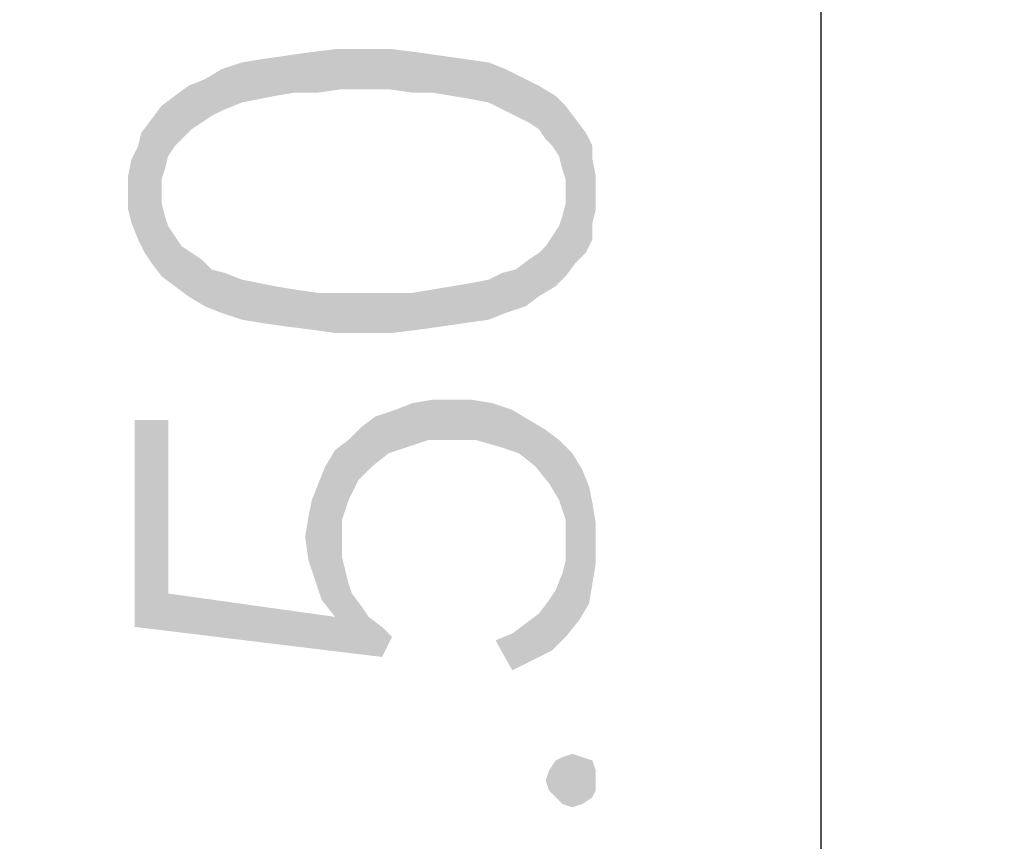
# Model space of a CAD drawing. Header units: millimetres. Extents: x 0 to 297, y 0 to 210.
# Tile 44 of 122: x 104.35 to 108.65, y 70.66 to 74.25. Entities that reach past the tile are written whole.
import ezdxf

# ---------------------------------------------------------------- set-up
doc = ezdxf.new("R2010")
doc.units = ezdxf.units.MM
doc.header["$LTSCALE"] = 16.335
doc.layers.get('0').update_dxf_attribs({"linetype": 'CONTINUOUS'})
doc.styles.get("Standard").update_dxf_attribs({"font": 'harmonyos_sans_sc_light.ttf'})
doc.dimstyles.new('DIMSTYLE_7', dxfattribs={"dimtxt": 2, "dimasz": 1.8, "dimexe": 0.8, "dimexo": 0, "dimgap": 0.5, "dimtad": 1, "dimzin": 0, "dimdsep": 46, "dimtxsty": 'STANDARD', "dimblk": '_FILLED', "dimblk1": '_FILLED', "dimblk2": '_FILLED', "dimcen": 0.09, "dimclrt": 7, "dimazin": 0, "dimtol": 1, "dimtp": 0.1, "dimtm": 0.1, "dimtfac": 0.6, "dimtofl": 0, "dimtmove": 0, "dimatfit": 3, "dimldrblk": '_FILLED', "dimfxl": 1, "dimtolj": 1, "dimtzin": 0, "dimarcsym": 0})

# ---------------------------------------------------------------- blocks, each defined once
blk = doc.blocks.new('_FILLED')
at = {"color": 0, "linetype": 'BYBLOCK'}
blk.add_solid([(0, 0), (-1, 0.1667), (-1, -0.1667)], dxfattribs=at)
blk = doc.blocks.new('*D18')
at = {"color": 7, "linetype": 'CONTINUOUS'}
for p, q in [((107.851, 56.713), (107.851, 78.2228)), ((100.319, 62.963), (108.651, 62.963)), ((107.851, 62.963), (107.851, 56.713)), ((107.851, 50.463), (107.851, 56.713)), ((96.2595, 50.463), (108.651, 50.463))]:
    blk.add_line(p, q, dxfattribs=at)
at = {"color": 7, "linetype": 'CONTINUOUS', "xscale": 1.8, "yscale": 1.8, "zscale": 1.8}
for p, rotation in [((107.851, 62.963), 90), ((107.851, 50.463), 270)]:
    blk.add_blockref('_FILLED', p, dxfattribs=dict(at, rotation=rotation))

msp = doc.modelspace()

# ---------------------------------------------------------------- linework, layer by layer
at = {"color": 7, "linetype": 'CONTINUOUS'}
for points in [[(105.5517, 73.9308), (105.5079, 74.0914), (105.6101, 74.106)], [(105.6101, 74.106), (105.6539, 73.9308), (105.5517, 73.9308)], [(105.6539, 73.9308), (105.6101, 74.106), (105.7269, 74.1206)], [(105.7269, 74.1206), (105.7561, 73.9454), (105.6539, 73.9308)], [(105.8583, 73.9454), (105.7561, 73.9454), (105.7269, 74.1206)], [(105.8583, 73.9454), (105.7269, 74.1206), (105.8583, 74.1206)], [(105.8583, 74.1206), (105.9605, 73.9454), (105.8583, 73.9454)], [(105.9605, 73.9454), (105.8583, 74.1206), (105.9751, 74.1206)], [(105.9751, 74.1206), (106.0627, 73.9308), (105.9605, 73.9454)], [(106.0627, 73.9308), (105.9751, 74.1206), (106.0919, 74.106)], [(106.0919, 74.106), (106.1503, 73.9308), (106.0627, 73.9308)], [(106.1503, 73.9308), (106.0919, 74.106), (106.1941, 74.0914)], [(105.3181, 73.887), (105.2306, 74.033), (105.3181, 74.0622)], [(105.3911, 73.9016), (105.3181, 74.0622), (105.4057, 74.0768)], [(105.3181, 74.0622), (105.3911, 73.9016), (105.3181, 73.887)], [(105.4057, 74.0768), (105.4641, 73.9162), (105.3911, 73.9016)], [(105.4641, 73.9162), (105.4057, 74.0768), (105.5079, 74.0914)], [(105.5079, 74.0914), (105.5517, 73.9308), (105.4641, 73.9162)], [(106.1941, 74.0914), (106.2379, 73.9162), (106.1503, 73.9308)], [(106.2379, 73.9162), (106.1941, 74.0914), (106.2962, 74.0768)], [(106.2962, 74.0768), (106.3254, 73.9016), (106.2379, 73.9162)], [(106.3984, 73.887), (106.3254, 73.9016), (106.2962, 74.0768)], [(106.3984, 73.887), (106.2962, 74.0768), (106.3984, 74.0622)], [(106.3984, 74.0622), (106.4568, 73.8578), (106.3984, 73.887)], [(106.4568, 73.8578), (106.3984, 74.0622), (106.4714, 74.033)], [(105.1868, 73.8286), (105.1576, 73.9892), (105.2306, 74.033)], [(105.2306, 74.033), (105.2452, 73.8578), (105.1868, 73.8286)], [(105.3181, 73.887), (105.2452, 73.8578), (105.2306, 74.033)], [(106.4714, 74.033), (106.5152, 73.8286), (106.4568, 73.8578)], [(106.5152, 73.8286), (106.4714, 74.033), (106.559, 73.9892)], [(105.143, 73.7994), (105.0846, 73.96), (105.1576, 73.9892)], [(105.1576, 73.9892), (105.1868, 73.8286), (105.143, 73.7994)], [(106.559, 73.9892), (106.5736, 73.7994), (106.5152, 73.8286)], [(106.6174, 73.7702), (106.5736, 73.7994), (106.559, 73.9892)], [(106.6174, 73.7702), (106.559, 73.9892), (106.6174, 73.96)], [(105.0554, 73.7264), (105.0262, 73.9162), (105.0846, 73.96)], [(105.0846, 73.96), (105.0992, 73.7702), (105.0554, 73.7264)], [(105.143, 73.7994), (105.0992, 73.7702), (105.0846, 73.96)], [(106.6174, 73.96), (106.6466, 73.7264), (106.6174, 73.7702)], [(106.6758, 73.6972), (106.6466, 73.7264), (106.6174, 73.96)], [(106.6758, 73.6972), (106.6174, 73.96), (106.6904, 73.9162)], [(105.0262, 73.6972), (104.9678, 73.8724), (105.0262, 73.9162)], [(105.0262, 73.9162), (105.0554, 73.7264), (105.0262, 73.6972)], [(106.6904, 73.9162), (106.705, 73.6534), (106.6758, 73.6972)], [(106.7196, 73.595), (106.705, 73.6534), (106.6904, 73.9162)], [(106.7342, 73.5512), (106.7196, 73.595), (106.6904, 73.9162)], [(106.7342, 73.5512), (106.6904, 73.9162), (106.7342, 73.8724)], [(104.9678, 73.5512), (104.924, 73.814), (104.9678, 73.8724)], [(104.9678, 73.8724), (104.9824, 73.595), (104.9678, 73.5512)], [(104.997, 73.6534), (104.9824, 73.595), (104.9678, 73.8724)], [(105.0262, 73.6972), (104.997, 73.6534), (104.9678, 73.8724)], [(106.7342, 73.5512), (106.7342, 73.8724), (106.778, 73.1863)], [(106.778, 73.1863), (106.7342, 73.8724), (106.778, 73.814)], [(104.924, 73.1863), (104.8802, 73.7556), (104.924, 73.814)], [(104.924, 73.814), (104.9678, 73.1279), (104.924, 73.1863)], [(104.9678, 73.449), (104.9678, 73.1279), (104.924, 73.814)], [(104.9678, 73.4928), (104.9678, 73.449), (104.924, 73.814)], [(104.9678, 73.5512), (104.9678, 73.4928), (104.924, 73.814)], [(106.778, 73.814), (106.8218, 73.2301), (106.778, 73.1863)], [(106.8218, 73.2301), (106.778, 73.814), (106.8218, 73.7556)], [(104.8656, 73.6972), (104.8802, 73.7556), (104.8948, 73.2301)], [(104.924, 73.1863), (104.8948, 73.2301), (104.8802, 73.7556)], [(106.8218, 73.7556), (106.851, 73.2885), (106.8218, 73.2301)], [(106.851, 73.3614), (106.851, 73.2885), (106.8218, 73.7556)], [(106.851, 73.6388), (106.851, 73.3614), (106.8218, 73.7556)], [(106.851, 73.6388), (106.8218, 73.7556), (106.851, 73.6972)], [(104.8656, 73.2885), (104.8364, 73.6388), (104.8656, 73.6972)], [(104.8656, 73.6972), (104.8948, 73.2301), (104.8656, 73.2885)], [(104.8364, 73.3614), (104.8218, 73.5658), (104.8364, 73.6388)], [(104.8364, 73.6388), (104.8656, 73.2885), (104.8364, 73.3614)], [(106.851, 73.6388), (106.8656, 73.4198), (106.851, 73.3614)], [(106.8656, 73.4928), (106.8656, 73.4198), (106.851, 73.6388)], [(106.8656, 73.4928), (106.851, 73.6388), (106.8656, 73.5658)], [(104.8218, 73.4928), (104.8218, 73.5658), (104.8364, 73.3614)], [(106.7342, 73.4928), (106.7342, 73.5512), (106.778, 73.1863)], [(104.8218, 73.4928), (104.8364, 73.3614), (104.8218, 73.4198)], [(106.7342, 73.449), (106.7342, 73.4928), (106.778, 73.1863)], [(104.9678, 73.449), (104.9824, 73.3906), (105.0262, 73.0841)], [(104.9678, 73.449), (105.0262, 73.0841), (104.9678, 73.1279)], [(106.7342, 73.1279), (106.7196, 73.3906), (106.7342, 73.449)], [(106.7342, 73.449), (106.778, 73.1863), (106.7342, 73.1279)], [(104.9824, 73.3906), (104.997, 73.3468), (105.0262, 73.0841)], [(106.705, 73.3468), (106.7196, 73.3906), (106.7342, 73.1279)], [(105.0262, 73.0841), (104.997, 73.3468), (105.0262, 73.3031)], [(106.6904, 73.0841), (106.6758, 73.3031), (106.705, 73.3468)], [(106.705, 73.3468), (106.7342, 73.1279), (106.6904, 73.0841)], [(105.0262, 73.3031), (105.0554, 73.2593), (105.0846, 73.0403)], [(105.0262, 73.3031), (105.0846, 73.0403), (105.0262, 73.0841)], [(106.6466, 73.2593), (106.6758, 73.3031), (106.6904, 73.0841)], [(105.0846, 73.0403), (105.0554, 73.2593), (105.0992, 73.2301)], [(106.6174, 73.2301), (106.6466, 73.2593), (106.6904, 73.0841)], [(105.0992, 73.2301), (105.1576, 72.9965), (105.0846, 73.0403)], [(105.0992, 73.2301), (105.143, 73.2009), (105.1576, 72.9965)], [(105.1576, 72.9965), (105.143, 73.2009), (105.1868, 73.1571)], [(106.559, 72.9965), (106.5152, 73.1571), (106.5736, 73.2009)], [(106.5736, 73.2009), (106.6174, 73.0403), (106.559, 72.9965)], [(106.6174, 73.0403), (106.5736, 73.2009), (106.6174, 73.2301)], [(106.6174, 73.2301), (106.6904, 73.0841), (106.6174, 73.0403)], [(105.1868, 73.1571), (105.2306, 72.9673), (105.1576, 72.9965)], [(105.2306, 72.9673), (105.1868, 73.1571), (105.2452, 73.1425)], [(106.4714, 72.9673), (106.4568, 73.1425), (106.5152, 73.1571)], [(106.5152, 73.1571), (106.559, 72.9965), (106.4714, 72.9673)], [(105.2452, 73.1425), (105.3181, 72.9381), (105.2306, 72.9673)], [(105.3181, 72.9381), (105.2452, 73.1425), (105.3181, 73.1133)], [(105.3181, 73.1133), (105.3911, 73.0987), (105.4057, 72.9235)], [(105.3181, 73.1133), (105.4057, 72.9235), (105.3181, 72.9381)], [(106.3984, 72.9381), (106.3254, 73.0987), (106.3984, 73.1133)], [(106.3984, 73.1133), (106.4568, 73.1425), (106.4714, 72.9673)], [(106.3984, 73.1133), (106.4714, 72.9673), (106.3984, 72.9381)], [(105.4057, 72.9235), (105.3911, 73.0987), (105.4641, 73.0841)], [(105.4641, 73.0841), (105.5079, 72.9089), (105.4057, 72.9235)], [(105.5079, 72.9089), (105.4641, 73.0841), (105.5517, 73.0695)], [(105.5517, 73.0695), (105.6247, 72.8943), (105.5079, 72.9089)], [(105.6247, 72.8943), (105.5517, 73.0695), (105.6539, 73.0549)], [(106.0919, 72.8943), (106.0627, 73.0549), (106.1503, 73.0695)], [(106.1503, 73.0695), (106.1941, 72.9089), (106.0919, 72.8943)], [(106.1941, 72.9089), (106.1503, 73.0695), (106.2379, 73.0841)], [(106.2379, 73.0841), (106.2962, 72.9235), (106.1941, 72.9089)], [(106.2962, 72.9235), (106.2379, 73.0841), (106.3254, 73.0987)], [(106.3254, 73.0987), (106.3984, 72.9381), (106.2962, 72.9235)], [(105.6539, 73.0549), (105.7269, 72.8797), (105.6247, 72.8943)], [(105.7269, 72.8797), (105.6539, 73.0549), (105.7561, 73.0549)], [(105.7561, 73.0549), (105.8583, 72.8797), (105.7269, 72.8797)], [(105.8583, 72.8797), (105.7561, 73.0549), (105.8583, 73.0549)], [(105.8583, 73.0549), (105.9605, 73.0549), (105.9751, 72.8797)], [(105.8583, 73.0549), (105.9751, 72.8797), (105.8583, 72.8797)], [(105.9751, 72.8797), (105.9605, 73.0549), (106.0627, 73.0549)], [(106.0627, 73.0549), (106.0919, 72.8943), (105.9751, 72.8797)], [(106.0481, 72.3833), (105.9897, 72.5439), (106.0627, 72.5731)], [(106.0627, 72.5731), (106.1357, 72.4125), (106.0481, 72.3833)], [(106.1357, 72.4125), (106.0627, 72.5731), (106.1503, 72.5877)], [(106.1503, 72.5877), (106.2379, 72.4125), (106.1357, 72.4125)], [(106.2379, 72.4125), (106.1503, 72.5877), (106.2379, 72.5877)], [(106.2379, 72.5877), (106.3254, 72.5877), (106.34, 72.4125)], [(106.2379, 72.5877), (106.34, 72.4125), (106.2379, 72.4125)], [(106.34, 72.4125), (106.3254, 72.5877), (106.413, 72.5731)], [(106.413, 72.5731), (106.4422, 72.3833), (106.34, 72.4125)], [(106.4422, 72.3833), (106.413, 72.5731), (106.5006, 72.5439)], [(105.8875, 72.2958), (105.8437, 72.4709), (105.9021, 72.5147)], [(105.9021, 72.5147), (105.9605, 72.3541), (105.8875, 72.2958)], [(105.9605, 72.3541), (105.9021, 72.5147), (105.9897, 72.5439)], [(105.9897, 72.5439), (106.0481, 72.3833), (105.9605, 72.3541)], [(106.5006, 72.5439), (106.5298, 72.3541), (106.4422, 72.3833)], [(106.5298, 72.3541), (106.5006, 72.5439), (106.5736, 72.5001)], [(104.997, 71.741), (104.851, 72.5001), (104.997, 72.5001)], [(104.851, 71.595), (104.851, 72.5001), (104.997, 71.741)], [(105.8291, 72.2374), (105.7853, 72.4125), (105.8437, 72.4709)], [(105.8437, 72.4709), (105.8875, 72.2958), (105.8291, 72.2374)], [(106.5736, 72.5001), (106.6028, 72.2958), (106.5298, 72.3541)], [(106.6028, 72.2958), (106.5736, 72.5001), (106.6466, 72.4563)], [(106.6466, 72.4563), (106.6612, 72.2228), (106.6028, 72.2958)], [(106.705, 72.1498), (106.6612, 72.2228), (106.6466, 72.4563)], [(106.705, 72.1498), (106.6466, 72.4563), (106.705, 72.4125)], [(105.7853, 72.1498), (105.7269, 72.3687), (105.7853, 72.4125)], [(105.7853, 72.4125), (105.8291, 72.2374), (105.7853, 72.1498)], [(106.705, 72.4125), (106.7342, 72.0622), (106.705, 72.1498)], [(106.7342, 72.0622), (106.705, 72.4125), (106.7634, 72.3541)], [(105.7269, 71.6388), (105.6831, 72.2958), (105.7269, 72.3687)], [(105.7561, 71.9746), (105.7561, 71.9016), (105.7269, 72.3687)], [(105.7561, 72.0622), (105.7561, 71.9746), (105.7269, 72.3687)], [(105.7853, 72.1498), (105.7561, 72.0622), (105.7269, 72.3687)], [(105.7269, 71.6388), (105.7269, 72.3687), (105.7561, 71.9016)], [(106.7342, 72.0622), (106.7634, 72.3541), (106.7926, 71.6242)], [(106.7926, 71.6242), (106.7634, 72.3541), (106.8072, 72.2812)], [(105.6685, 71.7118), (105.6539, 72.2228), (105.6831, 72.2958)], [(105.6831, 72.2958), (105.7269, 71.6388), (105.6685, 71.7118)], [(106.8072, 72.2812), (106.8364, 71.6972), (106.7926, 71.6242)], [(106.8364, 71.6972), (106.8072, 72.2812), (106.8364, 72.2082)], [(105.6393, 71.7994), (105.6247, 72.1498), (105.6539, 72.2228)], [(105.6539, 72.2228), (105.6685, 71.7118), (105.6393, 71.7994)], [(106.8364, 72.2082), (106.851, 71.7848), (106.8364, 71.6972)], [(106.851, 71.7848), (106.8364, 72.2082), (106.851, 72.1352)], [(105.6101, 72.0768), (105.6247, 72.1498), (105.6393, 71.7994)], [(106.851, 72.1352), (106.8656, 71.8724), (106.851, 71.7848)], [(106.8656, 71.96), (106.8656, 71.8724), (106.851, 72.1352)], [(106.8656, 71.96), (106.851, 72.1352), (106.8656, 72.0476)], [(105.6101, 71.887), (105.5955, 71.9892), (105.6101, 72.0768)], [(105.6101, 72.0768), (105.6393, 71.7994), (105.6101, 71.887)], [(106.7342, 71.96), (106.7342, 72.0622), (106.7926, 71.6242)], [(106.7342, 71.887), (106.7342, 71.96), (106.7926, 71.6242)], [(105.7269, 71.6388), (105.7561, 71.9016), (105.7853, 71.7848)], [(105.7561, 71.9016), (105.7707, 71.8432), (105.7853, 71.7848)], [(106.7342, 71.5512), (106.7196, 71.8286), (106.7342, 71.887)], [(106.7342, 71.887), (106.7926, 71.6242), (106.7342, 71.5512)], [(106.6904, 71.7556), (106.7196, 71.8286), (106.7342, 71.5512)], [(105.7269, 71.6388), (105.7853, 71.7848), (105.7999, 71.741)], [(104.997, 71.741), (105.9313, 71.4636), (104.851, 71.595)], [(104.997, 71.741), (105.7269, 71.6388), (105.9313, 71.4636)], [(105.7269, 71.6388), (105.7999, 71.741), (105.9313, 71.4636)], [(105.7999, 71.741), (105.8437, 71.6826), (105.9313, 71.4636)], [(106.6758, 71.4928), (106.6612, 71.7118), (106.6904, 71.7556)], [(106.6904, 71.7556), (106.7342, 71.5512), (106.6758, 71.4928)], [(106.6174, 71.6534), (106.6612, 71.7118), (106.6758, 71.4928)], [(105.8437, 71.6826), (105.8729, 71.6388), (105.9313, 71.4636)], [(106.5882, 71.449), (106.559, 71.6096), (106.6174, 71.6534)], [(106.6174, 71.6534), (106.6758, 71.4928), (106.5882, 71.449)], [(105.9313, 71.4636), (105.8729, 71.6388), (105.9313, 71.595)], [(106.5006, 71.5658), (106.559, 71.6096), (106.5882, 71.449)], [(105.9313, 71.595), (105.9751, 71.5512), (105.9313, 71.4636)], [(106.5006, 71.4052), (106.4276, 71.5366), (106.5006, 71.5658)], [(106.5006, 71.5658), (106.5882, 71.449), (106.5006, 71.4052)], [(106.6904, 70.8505), (106.6612, 70.9673), (106.6904, 71.0111)], [(106.7196, 70.8213), (106.6904, 71.0111), (106.7196, 71.0257)], [(106.6904, 71.0111), (106.7196, 70.8213), (106.6904, 70.8505)], [(106.7634, 70.8067), (106.7196, 71.0257), (106.7634, 71.0403)], [(106.7196, 71.0257), (106.7634, 70.8067), (106.7196, 70.8213)], [(106.7634, 71.0403), (106.8072, 70.8213), (106.7634, 70.8067)], [(106.8072, 70.8213), (106.7634, 71.0403), (106.8072, 71.0257)], [(106.8072, 71.0257), (106.851, 70.8505), (106.8072, 70.8213)], [(106.851, 70.8505), (106.8072, 71.0257), (106.851, 71.0111)], [(106.851, 71.0111), (106.8656, 70.8797), (106.851, 70.8505)], [(106.8656, 70.9235), (106.8656, 70.8797), (106.851, 71.0111)], [(106.8656, 70.9235), (106.851, 71.0111), (106.8656, 70.9673)], [(106.6612, 70.8797), (106.6466, 70.9235), (106.6612, 70.9673)], [(106.6612, 70.9673), (106.6904, 70.8505), (106.6612, 70.8797)]]:
    msp.add_solid(points, dxfattribs=at)

# ---------------------------------------------------------------- dimensions: what is measured, and where the dimension line sits
dim = msp.add_linear_dim(base=(107.851, 62.963), p1=(96.2595, 50.463), p2=(100.319, 62.963), angle=90, text='4-*<>', dimstyle='DIMSTYLE_7', dxfattribs=at)
dim.commit()
dim.dimension.update_dxf_attribs({"geometry": '*D18', "text_midpoint": (107.851, 63.6096), "dimtype": 160})

doc.saveas('drawing.dxf')
